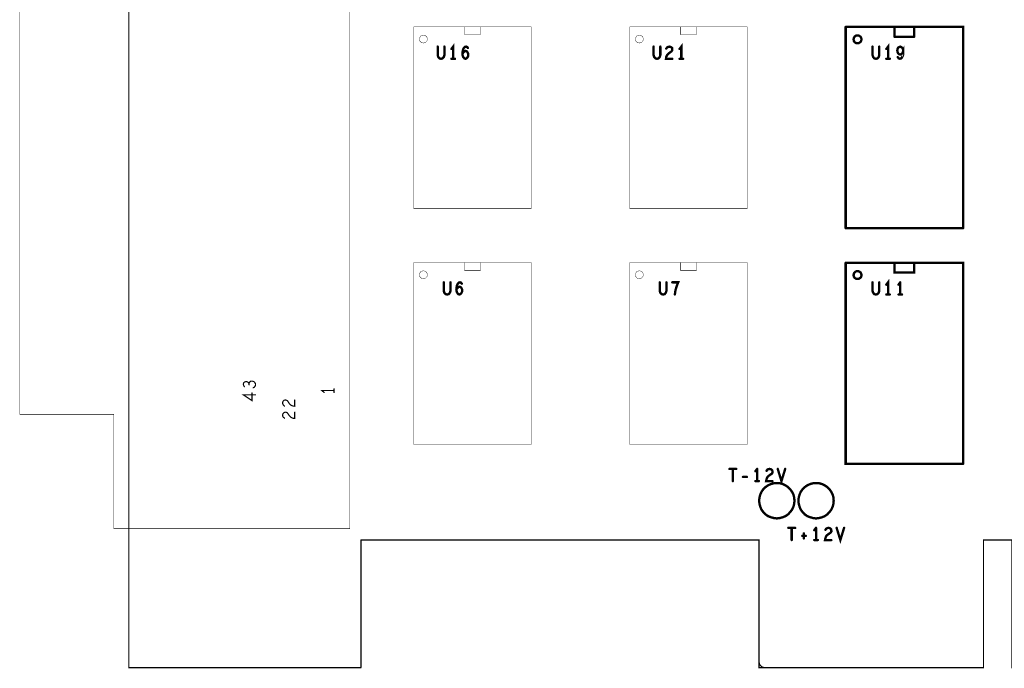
# Model space of a CAD drawing. Extents: x 23.5 to 56.6, y 21.5 to 42.6.
# Tile 2 of 22: x 28.2 to 33.2, y 28 to 31.3. Entities that reach past the tile are written whole.
import ezdxf

# ---------------------------------------------------------------- set-up
doc = ezdxf.new("R2010")
doc.units = 0
doc.layers.add('1', color=2, linetype='CONTINUOUS')

msp = doc.modelspace()

# ---------------------------------------------------------------- linework, layer by layer
at = {"layer": '1'}
for points, const_width in [([(28.751, 37.097), (28.751, 27.997), (29.933, 27.997)], 0.006), ([(28.675, 28.705), (28.675, 29.287), (28.196, 29.287), (28.196, 33.617), (28.675, 33.617), (28.675, 34.199), (29.876, 34.199), (29.876, 28.705), (28.675, 28.705)], 0.002), ([(30.202, 30.334), (30.202, 31.26), (30.8, 31.26), (30.8, 30.334), (30.202, 30.334)], 0.002), ([(30.46, 31.22), (30.542, 31.22), (30.542, 31.26)], 0.002), ([(30.46, 31.26), (30.46, 31.22)], 0.002), ([(31.9, 31.26), (31.302, 31.26), (31.302, 30.334), (31.9, 30.334), (31.9, 31.26)], 0.002), ([(31.56, 31.26), (31.56, 31.22), (31.642, 31.22), (31.642, 31.26)], 0.002), ([(32.402, 30.235), (32.402, 31.259)], 0.012), ([(33, 30.235), (33, 31.259), (32.402, 31.259)], 0.012), ([(32.651, 31.209), (32.651, 31.259)], 0.012), ([(32.751, 31.259), (32.751, 31.209)], 0.012), ([(30.271, 31.197), (30.271, 31.201), (30.27, 31.204), (30.269, 31.207), (30.267, 31.21), (30.264, 31.213), (30.261, 31.215), (30.258, 31.216), (30.255, 31.217), (30.251, 31.217), (30.248, 31.217), (30.244, 31.216), (30.241, 31.215), (30.238, 31.213), (30.236, 31.21), (30.234, 31.207), (30.232, 31.204), (30.232, 31.201), (30.231, 31.197), (30.232, 31.194), (30.232, 31.191), (30.234, 31.187), (30.236, 31.185), (30.238, 31.182), (30.241, 31.18), (30.244, 31.179), (30.248, 31.178), (30.251, 31.177), (30.255, 31.178), (30.258, 31.179), (30.261, 31.18), (30.264, 31.182), (30.267, 31.185), (30.269, 31.187), (30.27, 31.191), (30.271, 31.194), (30.271, 31.197)], 0.002), ([(31.371, 31.197), (31.371, 31.201), (31.37, 31.204), (31.369, 31.207), (31.367, 31.21), (31.364, 31.213), (31.361, 31.215), (31.358, 31.216), (31.355, 31.217), (31.351, 31.217), (31.348, 31.217), (31.344, 31.216), (31.341, 31.215), (31.338, 31.213), (31.336, 31.21), (31.334, 31.207), (31.332, 31.204), (31.332, 31.201), (31.331, 31.197), (31.332, 31.194), (31.332, 31.191), (31.334, 31.187), (31.336, 31.185), (31.338, 31.182), (31.341, 31.18), (31.344, 31.179), (31.348, 31.178), (31.351, 31.177), (31.355, 31.178), (31.358, 31.179), (31.361, 31.18), (31.364, 31.182), (31.367, 31.185), (31.369, 31.187), (31.37, 31.191), (31.371, 31.194), (31.371, 31.197)], 0.002), ([(32.482, 31.196), (32.482, 31.199), (32.481, 31.203), (32.48, 31.206), (32.478, 31.209), (32.475, 31.211), (32.472, 31.213), (32.469, 31.215), (32.466, 31.216), (32.462, 31.216), (32.459, 31.216), (32.455, 31.215), (32.452, 31.213), (32.449, 31.211), (32.447, 31.209), (32.445, 31.206), (32.443, 31.203), (32.443, 31.199), (32.442, 31.196), (32.443, 31.192), (32.443, 31.189), (32.445, 31.186), (32.447, 31.183), (32.449, 31.181), (32.452, 31.179), (32.455, 31.177), (32.459, 31.176), (32.462, 31.176), (32.466, 31.176), (32.469, 31.177), (32.472, 31.179), (32.475, 31.181), (32.478, 31.183), (32.48, 31.186), (32.481, 31.189), (32.482, 31.192), (32.482, 31.196)], 0.012), ([(32.651, 31.209), (32.751, 31.209)], 0.012), ([(30.358, 31.159), (30.358, 31.115), (30.355, 31.106), (30.349, 31.099), (30.341, 31.097), (30.333, 31.099), (30.327, 31.106), (30.324, 31.115), (30.324, 31.159)], 0.012), ([(30.403, 31.097), (30.403, 31.159), (30.394, 31.147)], 0.012), ([(30.466, 31.097), (30.46, 31.099), (30.454, 31.106), (30.451, 31.115), (30.45, 31.125), (30.452, 31.139), (30.454, 31.146), (30.458, 31.153), (30.463, 31.158), (30.469, 31.159), (30.474, 31.157), (30.478, 31.152)], 0.012), ([(30.472, 31.135), (30.466, 31.137), (30.46, 31.135), (30.456, 31.13), (30.45, 31.123)], 0.012), ([(31.458, 31.159), (31.458, 31.115), (31.455, 31.106), (31.449, 31.099), (31.441, 31.097), (31.433, 31.099), (31.427, 31.106), (31.424, 31.115), (31.424, 31.159)], 0.012), ([(31.504, 31.159), (31.498, 31.158), (31.493, 31.155), (31.488, 31.149)], 0.012), ([(31.519, 31.146), (31.518, 31.14), (31.515, 31.135), (31.5, 31.124), (31.493, 31.117)], 0.012), ([(31.519, 31.146), (31.518, 31.152), (31.512, 31.157), (31.504, 31.159)], 0.012), ([(31.565, 31.097), (31.565, 31.159), (31.556, 31.147)], 0.012), ([(32.539, 31.159), (32.539, 31.115), (32.542, 31.106), (32.548, 31.099), (32.556, 31.097), (32.564, 31.099), (32.57, 31.106), (32.573, 31.115), (32.573, 31.159)], 0.012), ([(32.618, 31.097), (32.618, 31.159), (32.609, 31.147)], 0.012), ([(32.69, 31.153), (32.685, 31.157), (32.68, 31.159), (32.674, 31.157), (32.669, 31.153), (32.666, 31.147), (32.665, 31.139), (32.666, 31.131), (32.67, 31.124), (32.675, 31.12), (32.68, 31.119), (32.686, 31.121), (32.691, 31.126), (32.695, 31.136), (32.695, 31.124), (32.694, 31.115), (32.69, 31.106), (32.685, 31.099), (32.678, 31.097), (32.672, 31.099), (32.667, 31.105)], 0.012), ([(32.69, 31.153), (32.694, 31.145), (32.695, 31.136)], 0.012), ([(30.412, 31.097), (30.394, 31.097)], 0.012), ([(30.472, 31.135), (30.476, 31.13), (30.479, 31.124), (30.48, 31.117), (30.479, 31.111), (30.476, 31.105), (30.471, 31.099), (30.466, 31.097)], 0.012), ([(31.493, 31.117), (31.488, 31.107), (31.487, 31.097), (31.519, 31.097)], 0.012), ([(31.556, 31.097), (31.574, 31.097)], 0.012), ([(32.627, 31.097), (32.609, 31.097)], 0.012), ([(32.402, 30.235), (33, 30.235)], 0.012), ([(30.202, 29.134), (30.202, 30.06), (30.8, 30.06), (30.8, 29.134), (30.202, 29.134)], 0.002), ([(30.46, 30.02), (30.542, 30.02), (30.542, 30.06)], 0.002), ([(30.46, 30.06), (30.46, 30.02)], 0.002), ([(31.302, 30.06), (31.9, 30.06), (31.9, 29.134), (31.302, 29.134), (31.302, 30.06)], 0.002), ([(31.56, 30.02), (31.642, 30.02), (31.642, 30.06)], 0.002), ([(31.56, 30.06), (31.56, 30.02)], 0.002), ([(32.402, 30.059), (32.402, 29.035), (33, 29.035)], 0.012), ([(32.402, 30.059), (33, 30.059), (33, 29.035)], 0.012), ([(32.751, 30.059), (32.751, 30.009), (32.651, 30.009), (32.651, 30.059)], 0.012), ([(30.271, 29.997), (30.271, 30.001), (30.27, 30.004), (30.269, 30.007), (30.267, 30.01), (30.264, 30.013), (30.261, 30.015), (30.258, 30.016), (30.255, 30.017), (30.251, 30.017), (30.248, 30.017), (30.244, 30.016), (30.241, 30.015), (30.238, 30.013), (30.236, 30.01), (30.234, 30.007), (30.232, 30.004), (30.232, 30.001), (30.231, 29.997), (30.232, 29.994), (30.232, 29.991), (30.234, 29.987), (30.236, 29.985), (30.238, 29.982), (30.241, 29.98), (30.244, 29.979), (30.248, 29.978), (30.251, 29.977), (30.255, 29.978), (30.258, 29.979), (30.261, 29.98), (30.264, 29.982), (30.267, 29.985), (30.269, 29.987), (30.27, 29.991), (30.271, 29.994), (30.271, 29.997)], 0.002), ([(31.371, 29.997), (31.371, 30.001), (31.37, 30.004), (31.369, 30.007), (31.367, 30.01), (31.364, 30.013), (31.361, 30.015), (31.358, 30.016), (31.355, 30.017), (31.351, 30.017), (31.348, 30.017), (31.344, 30.016), (31.341, 30.015), (31.338, 30.013), (31.336, 30.01), (31.334, 30.007), (31.332, 30.004), (31.332, 30.001), (31.331, 29.997), (31.332, 29.994), (31.332, 29.991), (31.334, 29.987), (31.336, 29.985), (31.338, 29.982), (31.341, 29.98), (31.344, 29.979), (31.348, 29.978), (31.351, 29.977), (31.355, 29.978), (31.358, 29.979), (31.361, 29.98), (31.364, 29.982), (31.367, 29.985), (31.369, 29.987), (31.37, 29.991), (31.371, 29.994), (31.371, 29.997)], 0.002), ([(32.482, 29.996), (32.482, 29.999), (32.481, 30.003), (32.48, 30.006), (32.478, 30.009), (32.475, 30.011), (32.472, 30.013), (32.469, 30.015), (32.466, 30.016), (32.462, 30.016), (32.459, 30.016), (32.455, 30.015), (32.452, 30.013), (32.449, 30.011), (32.447, 30.009), (32.445, 30.006), (32.443, 30.003), (32.443, 29.999), (32.442, 29.996), (32.443, 29.992), (32.443, 29.989), (32.445, 29.986), (32.447, 29.983), (32.449, 29.981), (32.452, 29.979), (32.455, 29.977), (32.459, 29.976), (32.462, 29.976), (32.466, 29.976), (32.469, 29.977), (32.472, 29.979), (32.475, 29.981), (32.478, 29.983), (32.48, 29.986), (32.481, 29.989), (32.482, 29.992), (32.482, 29.996)], 0.012), ([(30.355, 29.959), (30.355, 29.915), (30.358, 29.906), (30.364, 29.899), (30.372, 29.897), (30.38, 29.899), (30.386, 29.906), (30.389, 29.915), (30.389, 29.959)], 0.012), ([(30.423, 29.946), (30.421, 29.939), (30.419, 29.925), (30.42, 29.915), (30.423, 29.906), (30.429, 29.899), (30.435, 29.897), (30.44, 29.899)], 0.012), ([(30.445, 29.93), (30.441, 29.935), (30.435, 29.937), (30.429, 29.935), (30.425, 29.93), (30.419, 29.923)], 0.012), ([(30.423, 29.946), (30.427, 29.953), (30.432, 29.958), (30.438, 29.959), (30.443, 29.957), (30.447, 29.952)], 0.012), ([(31.489, 29.959), (31.489, 29.915), (31.486, 29.906), (31.48, 29.899), (31.472, 29.897), (31.464, 29.899), (31.458, 29.906), (31.455, 29.915), (31.455, 29.959)], 0.012), ([(31.536, 29.922), (31.539, 29.932), (31.543, 29.944), (31.549, 29.959), (31.519, 29.959)], 0.012), ([(32.573, 29.959), (32.573, 29.915), (32.57, 29.906), (32.564, 29.899), (32.556, 29.897), (32.548, 29.899), (32.542, 29.906), (32.539, 29.915), (32.539, 29.959)], 0.012), ([(32.618, 29.897), (32.618, 29.959), (32.609, 29.947)], 0.012), ([(32.671, 29.947), (32.68, 29.959)], 0.012), ([(32.68, 29.959), (32.68, 29.897)], 0.012), ([(30.445, 29.93), (30.448, 29.924), (30.449, 29.917), (30.448, 29.911), (30.445, 29.905), (30.44, 29.899)], 0.012), ([(31.536, 29.922), (31.534, 29.911), (31.532, 29.897)], 0.012), ([(32.627, 29.897), (32.609, 29.897)], 0.012), ([(32.689, 29.897), (32.671, 29.897)], 0.012), ([(29.384, 29.422), (29.391, 29.426), (29.395, 29.432), (29.396, 29.439), (29.395, 29.445), (29.39, 29.452), (29.384, 29.455), (29.377, 29.456), (29.37, 29.455), (29.365, 29.449), (29.363, 29.444), (29.36, 29.449), (29.355, 29.452), (29.348, 29.454), (29.342, 29.452), (29.337, 29.449), (29.334, 29.442), (29.335, 29.435), (29.339, 29.428)], 0.006), ([(29.363, 29.437), (29.363, 29.444)], 0.006), ([(29.396, 29.386), (29.334, 29.386), (29.378, 29.357), (29.378, 29.396)], 0.006), ([(29.796, 29.408), (29.734, 29.408), (29.746, 29.398)], 0.006), ([(29.796, 29.417), (29.796, 29.398)], 0.006), ([(29.544, 29.329), (29.538, 29.334), (29.535, 29.339), (29.534, 29.345), (29.536, 29.353), (29.541, 29.358), (29.547, 29.36)], 0.006), ([(29.596, 29.36), (29.596, 29.328), (29.587, 29.329), (29.576, 29.334), (29.569, 29.341), (29.559, 29.356), (29.554, 29.359), (29.547, 29.36)], 0.006), ([(29.544, 29.267), (29.538, 29.272), (29.535, 29.277), (29.534, 29.283), (29.536, 29.291), (29.541, 29.296), (29.547, 29.298)], 0.006), ([(29.547, 29.298), (29.554, 29.297), (29.559, 29.294), (29.569, 29.279), (29.576, 29.272), (29.587, 29.267), (29.596, 29.266), (29.596, 29.298)], 0.006), ([(31.845, 29.009), (31.81, 29.009)], 0.012), ([(31.827, 29.009), (31.827, 28.947)], 0.012), ([(31.942, 28.997), (31.951, 29.009)], 0.012), ([(31.951, 29.009), (31.951, 28.947)], 0.012), ([(32.028, 29.002), (32.022, 29.007), (32.015, 29.009), (32.009, 29.008), (32.003, 29.005), (31.999, 28.999)], 0.012), ([(32.01, 28.974), (32.026, 28.985), (32.029, 28.99), (32.029, 28.996), (32.028, 29.002)], 0.012), ([(32.094, 29.009), (32.075, 28.947), (32.056, 29.009)], 0.012), ([(31.899, 28.968), (31.879, 28.968)], 0.012), ([(31.96, 28.947), (31.942, 28.947)], 0.012), ([(32.141, 28.847), (32.14, 28.863), (32.136, 28.878), (32.129, 28.892), (32.12, 28.905), (32.109, 28.916), (32.096, 28.925), (32.082, 28.932), (32.067, 28.936), (32.051, 28.937), (32.036, 28.936), (32.021, 28.932), (32.006, 28.925), (31.993, 28.916), (31.982, 28.905), (31.973, 28.892), (31.967, 28.878), (31.963, 28.863), (31.961, 28.847), (31.963, 28.832), (31.967, 28.817), (31.973, 28.802), (31.982, 28.79), (31.993, 28.778), (32.006, 28.769), (32.021, 28.763), (32.036, 28.759), (32.051, 28.757), (32.067, 28.759), (32.082, 28.763), (32.096, 28.769), (32.109, 28.778), (32.12, 28.79), (32.129, 28.802), (32.136, 28.817), (32.14, 28.832), (32.141, 28.847)], 0.012), ([(32.01, 28.974), (32.003, 28.967), (31.999, 28.957), (31.997, 28.947), (32.029, 28.947)], 0.012), ([(32.341, 28.847), (32.34, 28.863), (32.336, 28.878), (32.329, 28.892), (32.32, 28.905), (32.309, 28.916), (32.296, 28.925), (32.282, 28.932), (32.267, 28.936), (32.251, 28.937), (32.236, 28.936), (32.221, 28.932), (32.206, 28.925), (32.193, 28.916), (32.182, 28.905), (32.173, 28.892), (32.167, 28.878), (32.163, 28.863), (32.161, 28.847), (32.163, 28.832), (32.167, 28.817), (32.173, 28.802), (32.182, 28.79), (32.193, 28.778), (32.206, 28.769), (32.221, 28.763), (32.236, 28.759), (32.251, 28.757), (32.267, 28.759), (32.282, 28.763), (32.296, 28.769), (32.309, 28.778), (32.32, 28.79), (32.329, 28.802), (32.336, 28.817), (32.34, 28.832), (32.341, 28.847)], 0.012), ([(32.11, 28.709), (32.145, 28.709)], 0.012), ([(32.127, 28.647), (32.127, 28.709)], 0.012), ([(32.189, 28.681), (32.189, 28.655)], 0.012), ([(32.242, 28.697), (32.251, 28.709)], 0.012), ([(32.251, 28.709), (32.251, 28.647)], 0.012), ([(32.329, 28.696), (32.328, 28.702), (32.322, 28.707), (32.315, 28.709), (32.309, 28.708), (32.303, 28.705), (32.299, 28.699)], 0.012), ([(32.31, 28.674), (32.326, 28.685), (32.329, 28.69), (32.329, 28.696)], 0.012), ([(32.356, 28.709), (32.375, 28.647), (32.394, 28.709)], 0.012), ([(29.933, 28.647), (29.933, 27.997)], 0.006), ([(29.933, 28.647), (31.961, 28.647), (31.961, 27.997), (33.104, 27.997), (33.104, 28.647), (33.248, 28.647), (33.248, 27.997), (36.904, 27.997)], 0.006), ([(32.199, 28.668), (32.181, 28.668)], 0.012), ([(32.26, 28.647), (32.242, 28.647)], 0.012), ([(32.31, 28.674), (32.303, 28.667), (32.299, 28.657), (32.297, 28.647), (32.329, 28.647)], 0.012), ([(31.961, 28.027), (31.962, 28.022), (31.963, 28.017), (31.965, 28.012), (31.968, 28.008), (31.972, 28.004), (31.976, 28.001), (31.981, 27.999), (31.986, 27.998), (31.991, 27.997)], 0.006)]:
    msp.add_lwpolyline(points, dxfattribs=dict(at, const_width=const_width))
for points, const_width in [([(30.4605, 31.26, 1), (30.4595, 31.26, 1)], 0.001), ([(30.5425, 31.26, 1), (30.5415, 31.26, 1)], 0.001), ([(31.5605, 31.26, 1), (31.5595, 31.26, 1)], 0.001), ([(31.6425, 31.26, 1), (31.6415, 31.26, 1)], 0.001), ([(31.9005, 31.26, 1), (31.8995, 31.26, 1)], 0.001), ([(31.9005, 31.26, 1), (31.8995, 31.26, 1)], 0.001), ([(32.405, 31.259, 1), (32.399, 31.259, 1)], 0.006), ([(32.405, 31.259, 1), (32.399, 31.259, 1)], 0.006), ([(32.654, 31.259, 1), (32.648, 31.259, 1)], 0.006), ([(32.754, 31.259, 1), (32.748, 31.259, 1)], 0.006), ([(30.2715, 31.197, 1), (30.2705, 31.197, 1)], 0.001), ([(30.2715, 31.197, 1), (30.2705, 31.197, 1)], 0.001), ([(30.4605, 31.22, 1), (30.4595, 31.22, 1)], 0.001), ([(30.4605, 31.22, 1), (30.4595, 31.22, 1)], 0.001), ([(31.3715, 31.197, 1), (31.3705, 31.197, 1)], 0.001), ([(31.3715, 31.197, 1), (31.3705, 31.197, 1)], 0.001), ([(32.485, 31.196, 1), (32.479, 31.196, 1)], 0.006), ([(32.485, 31.196, 1), (32.479, 31.196, 1)], 0.006), ([(32.654, 31.209, 1), (32.648, 31.209, 1)], 0.006), ([(32.654, 31.209, 1), (32.648, 31.209, 1)], 0.006), ([(32.754, 31.209, 1), (32.748, 31.209, 1)], 0.006), ([(32.754, 31.209, 1), (32.748, 31.209, 1)], 0.006), ([(30.327, 31.159, 1), (30.321, 31.159, 1)], 0.006), ([(30.361, 31.159, 1), (30.355, 31.159, 1)], 0.006), ([(30.397, 31.147, 1), (30.391, 31.147, 1)], 0.006), ([(30.481, 31.152, 1), (30.475, 31.152, 1)], 0.006), ([(31.427, 31.159, 1), (31.421, 31.159, 1)], 0.006), ([(31.461, 31.159, 1), (31.455, 31.159, 1)], 0.006), ([(31.491, 31.149, 1), (31.485, 31.149, 1)], 0.006), ([(31.507, 31.159, 1), (31.501, 31.159, 1)], 0.006), ([(31.507, 31.159, 1), (31.501, 31.159, 1)], 0.006), ([(31.522, 31.146, 1), (31.516, 31.146, 1)], 0.006), ([(31.522, 31.146, 1), (31.516, 31.146, 1)], 0.006), ([(31.559, 31.147, 1), (31.553, 31.147, 1)], 0.006), ([(32.542, 31.159, 1), (32.536, 31.159, 1)], 0.006), ([(32.576, 31.159, 1), (32.57, 31.159, 1)], 0.006), ([(32.612, 31.147, 1), (32.606, 31.147, 1)], 0.006), ([(32.693, 31.153, 1), (32.687, 31.153, 1)], 0.006), ([(32.693, 31.153, 1), (32.687, 31.153, 1)], 0.006), ([(30.397, 31.097, 1), (30.391, 31.097, 1)], 0.006), ([(30.406, 31.097, 1), (30.4, 31.097, 1)], 0.006), ([(30.415, 31.097, 1), (30.409, 31.097, 1)], 0.006), ([(30.453, 31.123, 1), (30.447, 31.123, 1)], 0.006), ([(30.469, 31.097, 1), (30.463, 31.097, 1)], 0.006), ([(30.469, 31.097, 1), (30.463, 31.097, 1)], 0.006), ([(30.475, 31.135, 1), (30.469, 31.135, 1)], 0.006), ([(30.475, 31.135, 1), (30.469, 31.135, 1)], 0.006), ([(31.496, 31.117, 1), (31.49, 31.117, 1)], 0.006), ([(31.496, 31.117, 1), (31.49, 31.117, 1)], 0.006), ([(31.522, 31.097, 1), (31.516, 31.097, 1)], 0.006), ([(31.559, 31.097, 1), (31.553, 31.097, 1)], 0.006), ([(31.568, 31.097, 1), (31.562, 31.097, 1)], 0.006), ([(31.577, 31.097, 1), (31.571, 31.097, 1)], 0.006), ([(32.612, 31.097, 1), (32.606, 31.097, 1)], 0.006), ([(32.621, 31.097, 1), (32.615, 31.097, 1)], 0.006), ([(32.63, 31.097, 1), (32.624, 31.097, 1)], 0.006), ([(32.67, 31.105, 1), (32.664, 31.105, 1)], 0.006), ([(32.698, 31.136, 1), (32.692, 31.136, 1)], 0.006), ([(30.2025, 30.334, 1), (30.2015, 30.334, 1)], 0.001), ([(30.2025, 30.334, 1), (30.2015, 30.334, 1)], 0.001), ([(32.405, 30.235, 1), (32.399, 30.235, 1)], 0.006), ([(32.405, 30.235, 1), (32.399, 30.235, 1)], 0.006), ([(33.003, 30.235, 1), (32.997, 30.235, 1)], 0.006), ([(33.003, 30.235, 1), (32.997, 30.235, 1)], 0.006), ([(30.4605, 30.06, 1), (30.4595, 30.06, 1)], 0.001), ([(30.5425, 30.06, 1), (30.5415, 30.06, 1)], 0.001), ([(31.3025, 30.06, 1), (31.3015, 30.06, 1)], 0.001), ([(31.3025, 30.06, 1), (31.3015, 30.06, 1)], 0.001), ([(31.5605, 30.06, 1), (31.5595, 30.06, 1)], 0.001), ([(31.6425, 30.06, 1), (31.6415, 30.06, 1)], 0.001), ([(32.405, 30.059, 1), (32.399, 30.059, 1)], 0.006), ([(32.405, 30.059, 1), (32.399, 30.059, 1)], 0.006), ([(32.654, 30.059, 1), (32.648, 30.059, 1)], 0.006), ([(32.754, 30.059, 1), (32.748, 30.059, 1)], 0.006), ([(30.2715, 29.997, 1), (30.2705, 29.997, 1)], 0.001), ([(30.2715, 29.997, 1), (30.2705, 29.997, 1)], 0.001), ([(30.4605, 30.02, 1), (30.4595, 30.02, 1)], 0.001), ([(30.4605, 30.02, 1), (30.4595, 30.02, 1)], 0.001), ([(31.3715, 29.997, 1), (31.3705, 29.997, 1)], 0.001), ([(31.3715, 29.997, 1), (31.3705, 29.997, 1)], 0.001), ([(31.5605, 30.02, 1), (31.5595, 30.02, 1)], 0.001), ([(31.5605, 30.02, 1), (31.5595, 30.02, 1)], 0.001), ([(32.485, 29.996, 1), (32.479, 29.996, 1)], 0.006), ([(32.485, 29.996, 1), (32.479, 29.996, 1)], 0.006), ([(30.358, 29.959, 1), (30.352, 29.959, 1)], 0.006), ([(30.392, 29.959, 1), (30.386, 29.959, 1)], 0.006), ([(30.426, 29.946, 1), (30.42, 29.946, 1)], 0.006), ([(30.426, 29.946, 1), (30.42, 29.946, 1)], 0.006), ([(30.45, 29.952, 1), (30.444, 29.952, 1)], 0.006), ([(31.458, 29.959, 1), (31.452, 29.959, 1)], 0.006), ([(31.492, 29.959, 1), (31.486, 29.959, 1)], 0.006), ([(31.522, 29.959, 1), (31.516, 29.959, 1)], 0.006), ([(32.542, 29.959, 1), (32.536, 29.959, 1)], 0.006), ([(32.576, 29.959, 1), (32.57, 29.959, 1)], 0.006), ([(32.612, 29.947, 1), (32.606, 29.947, 1)], 0.006), ([(32.674, 29.947, 1), (32.668, 29.947, 1)], 0.006), ([(32.683, 29.959, 1), (32.677, 29.959, 1)], 0.006), ([(32.683, 29.959, 1), (32.677, 29.959, 1)], 0.006), ([(30.422, 29.923, 1), (30.416, 29.923, 1)], 0.006), ([(30.443, 29.899, 1), (30.437, 29.899, 1)], 0.006), ([(30.443, 29.899, 1), (30.437, 29.899, 1)], 0.006), ([(30.448, 29.93, 1), (30.442, 29.93, 1)], 0.006), ([(30.448, 29.93, 1), (30.442, 29.93, 1)], 0.006), ([(31.535, 29.897, 1), (31.529, 29.897, 1)], 0.006), ([(31.539, 29.922, 1), (31.533, 29.922, 1)], 0.006), ([(31.539, 29.922, 1), (31.533, 29.922, 1)], 0.006), ([(32.612, 29.897, 1), (32.606, 29.897, 1)], 0.006), ([(32.621, 29.897, 1), (32.615, 29.897, 1)], 0.006), ([(32.63, 29.897, 1), (32.624, 29.897, 1)], 0.006), ([(32.674, 29.897, 1), (32.668, 29.897, 1)], 0.006), ([(32.683, 29.897, 1), (32.677, 29.897, 1)], 0.006), ([(32.692, 29.897, 1), (32.686, 29.897, 1)], 0.006), ([(29.3645, 29.444, 1), (29.3615, 29.444, 1)], 0.003), ([(29.3645, 29.437, 1), (29.3615, 29.437, 1)], 0.003), ([(29.3405, 29.428, 1), (29.3375, 29.428, 1)], 0.003), ([(29.3795, 29.396, 1), (29.3765, 29.396, 1)], 0.003), ([(29.3855, 29.422, 1), (29.3825, 29.422, 1)], 0.003), ([(29.3975, 29.386, 1), (29.3945, 29.386, 1)], 0.003), ([(29.7475, 29.398, 1), (29.7445, 29.398, 1)], 0.003), ([(29.7975, 29.417, 1), (29.7945, 29.417, 1)], 0.003), ([(29.7975, 29.408, 1), (29.7945, 29.408, 1)], 0.003), ([(29.7975, 29.398, 1), (29.7945, 29.398, 1)], 0.003), ([(29.5485, 29.36, 1), (29.5455, 29.36, 1)], 0.003), ([(29.5485, 29.36, 1), (29.5455, 29.36, 1)], 0.003), ([(29.5975, 29.36, 1), (29.5945, 29.36, 1)], 0.003), ([(29.5455, 29.329, 1), (29.5425, 29.329, 1)], 0.003), ([(29.5485, 29.298, 1), (29.5455, 29.298, 1)], 0.003), ([(29.5485, 29.298, 1), (29.5455, 29.298, 1)], 0.003), ([(29.5975, 29.298, 1), (29.5945, 29.298, 1)], 0.003), ([(29.5455, 29.267, 1), (29.5425, 29.267, 1)], 0.003), ([(30.2025, 29.134, 1), (30.2015, 29.134, 1)], 0.001), ([(30.2025, 29.134, 1), (30.2015, 29.134, 1)], 0.001), ([(33.003, 29.035, 1), (32.997, 29.035, 1)], 0.006), ([(33.003, 29.035, 1), (32.997, 29.035, 1)], 0.006), ([(31.813, 29.009, 1), (31.807, 29.009, 1)], 0.006), ([(31.83, 29.009, 1), (31.824, 29.009, 1)], 0.006), ([(31.848, 29.009, 1), (31.842, 29.009, 1)], 0.006), ([(31.945, 28.997, 1), (31.939, 28.997, 1)], 0.006), ([(31.954, 29.009, 1), (31.948, 29.009, 1)], 0.006), ([(31.954, 29.009, 1), (31.948, 29.009, 1)], 0.006), ([(32.002, 28.999, 1), (31.996, 28.999, 1)], 0.006), ([(32.031, 29.002, 1), (32.025, 29.002, 1)], 0.006), ([(32.031, 29.002, 1), (32.025, 29.002, 1)], 0.006), ([(32.059, 29.009, 1), (32.053, 29.009, 1)], 0.006), ([(32.097, 29.009, 1), (32.091, 29.009, 1)], 0.006), ([(31.83, 28.947, 1), (31.824, 28.947, 1)], 0.006), ([(31.882, 28.968, 1), (31.876, 28.968, 1)], 0.006), ([(31.902, 28.968, 1), (31.896, 28.968, 1)], 0.006), ([(31.945, 28.947, 1), (31.939, 28.947, 1)], 0.006), ([(31.954, 28.947, 1), (31.948, 28.947, 1)], 0.006), ([(31.963, 28.947, 1), (31.957, 28.947, 1)], 0.006), ([(32.013, 28.974, 1), (32.007, 28.974, 1)], 0.006), ([(32.013, 28.974, 1), (32.007, 28.974, 1)], 0.006), ([(32.032, 28.947, 1), (32.026, 28.947, 1)], 0.006), ([(32.144, 28.847, 1), (32.138, 28.847, 1)], 0.006), ([(32.144, 28.847, 1), (32.138, 28.847, 1)], 0.006), ([(32.344, 28.847, 1), (32.338, 28.847, 1)], 0.006), ([(32.344, 28.847, 1), (32.338, 28.847, 1)], 0.006), ([(28.6755, 28.705, 1), (28.6745, 28.705, 1)], 0.001), ([(28.6755, 28.705, 1), (28.6745, 28.705, 1)], 0.001), ([(32.113, 28.709, 1), (32.107, 28.709, 1)], 0.006), ([(32.13, 28.709, 1), (32.124, 28.709, 1)], 0.006), ([(32.148, 28.709, 1), (32.142, 28.709, 1)], 0.006), ([(32.192, 28.681, 1), (32.186, 28.681, 1)], 0.006), ([(32.245, 28.697, 1), (32.239, 28.697, 1)], 0.006), ([(32.254, 28.709, 1), (32.248, 28.709, 1)], 0.006), ([(32.254, 28.709, 1), (32.248, 28.709, 1)], 0.006), ([(32.302, 28.699, 1), (32.296, 28.699, 1)], 0.006), ([(32.332, 28.696, 1), (32.326, 28.696, 1)], 0.006), ([(32.332, 28.696, 1), (32.326, 28.696, 1)], 0.006), ([(32.359, 28.709, 1), (32.353, 28.709, 1)], 0.006), ([(32.397, 28.709, 1), (32.391, 28.709, 1)], 0.006), ([(29.9345, 28.647, 1), (29.9315, 28.647, 1)], 0.003), ([(29.9345, 28.647, 1), (29.9315, 28.647, 1)], 0.003), ([(32.13, 28.647, 1), (32.124, 28.647, 1)], 0.006), ([(32.184, 28.668, 1), (32.178, 28.668, 1)], 0.006), ([(32.192, 28.655, 1), (32.186, 28.655, 1)], 0.006), ([(32.202, 28.668, 1), (32.196, 28.668, 1)], 0.006), ([(32.245, 28.647, 1), (32.239, 28.647, 1)], 0.006), ([(32.254, 28.647, 1), (32.248, 28.647, 1)], 0.006), ([(32.263, 28.647, 1), (32.257, 28.647, 1)], 0.006), ([(32.313, 28.674, 1), (32.307, 28.674, 1)], 0.006), ([(32.313, 28.674, 1), (32.307, 28.674, 1)], 0.006), ([(32.332, 28.647, 1), (32.326, 28.647, 1)], 0.006), ([(29.9345, 27.997, 1), (29.9315, 27.997, 1)], 0.003), ([(29.9345, 27.997, 1), (29.9315, 27.997, 1)], 0.003), ([(31.9625, 28.027, 1), (31.9595, 28.027, 1)], 0.003), ([(31.9925, 27.997, 1), (31.9895, 27.997, 1)], 0.003)]:
    msp.add_lwpolyline(points, format="xyb", close=True, dxfattribs=dict(at, const_width=const_width))

doc.saveas('drawing.dxf')
